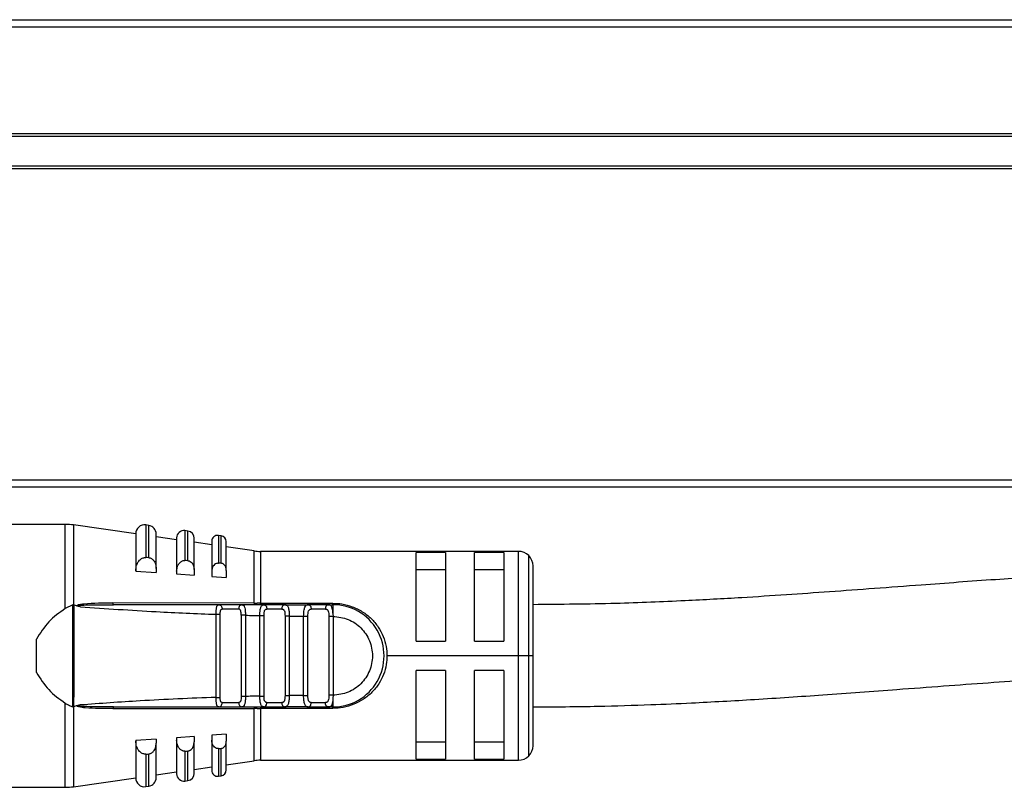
# Model space of a CAD drawing. Header units: millimetres. Extents: x -565 to 1980, y 407 to 731.
# Tile 7 of 22: x -349 to -282, y 548 to 600. Entities that reach past the tile are written whole.
import ezdxf

# ---------------------------------------------------------------- set-up
doc = ezdxf.new("R2010")
doc.units = ezdxf.units.MM

# ---------------------------------------------------------------- blocks, each defined once
blk = doc.blocks.new('Drawing View2')
at = {"color": 7, "linetype": 'Continuous', "lineweight": 25}
for p, q in [((-76.272, 47.045), (911.728, 47.045)), ((911.728, 46.545), (-76.272, 46.545)), ((-76.272, 39.245), (911.728, 39.245)), ((911.728, 39.045), (-76.272, 39.045)), ((-76.272, 37.045), (911.728, 37.045)), ((911.728, 36.845), (-76.272, 36.845)), ((-76.272, 15.545), (911.728, 15.545)), ((911.728, 15.045), (-76.272, 15.045)), ((-32.023, 12.5), (-42, 12.5)), ((-32.023, 6.736), (-32.023, 12.5)), ((-27.2, 11.847), (-31.454, 12.459)), ((-31.454, 12.459), (-31.454, 6.992)), ((-26.315, 12.427), (-26.515, 12.456)), ((-26.515, 12.456), (-26.515, 10.229)), ((-26.315, 10.214), (-26.315, 12.427)), ((-27.2, 11.862), (-27.2, 9.324)), ((-25.8, 9.469), (-25.8, 11.833)), ((-24.4, 11.444), (-25.8, 11.646)), ((-24.4, 11.574), (-24.4, 9.287)), ((-23.629, 12.04), (-23.829, 12.069)), ((-23.829, 12.069), (-23.829, 10.025)), ((-23.629, 10.01), (-23.629, 12.04)), ((-23.2, 9.398), (-23.2, 11.545)), ((-21.343, 11.711), (-21.543, 11.74)), ((-21.543, 11.74), (-21.543, 9.849)), ((-21.343, 9.834), (-21.343, 11.711)), ((-22, 11.099), (-23.2, 11.271)), ((-22, 11.344), (-22, 9.271)), ((-21, 9.352), (-21, 11.315)), ((-19.095, 10.681), (-21, 10.955)), ((-26.6, 10.227), (-26.515, 10.229)), ((-19.095, 7.101), (-19.095, 10.681)), ((-1, 10.65), (-18.668, 10.65)), ((-18.668, 10.65), (-18.668, 7.099)), ((-6, 10.58), (-8, 10.58)), ((-8, 4.5), (-8, 10.58)), ((-6, 10.58), (-6, 4.5)), ((-2, 10.58), (-4, 10.58)), ((-4, 4.5), (-4, 10.58)), ((-2, 10.58), (-2, 4.5)), ((-1, 3.5), (-1, 10.65)), ((-0.293, 3.5), (-0.293, 10.357)), ((-25.8, 9.469), (-25.8, 9.204)), ((-23.9, 10.024), (-23.829, 10.025)), ((0, 3.5), (0, 9.65)), ((-27.2, 9.324), (-27.2, 9.303)), ((-27.2, 9.303), (-25.8, 9.204)), ((-24.4, 9.287), (-24.4, 9.105)), ((-24.4, 9.105), (-23.2, 9.019)), ((-23.2, 9.398), (-23.2, 9.019)), ((-22, 9.271), (-22, 8.933)), ((-22, 8.933), (-21, 8.86)), ((-21, 9.352), (-21, 8.86)), ((-8, 9.416), (-6, 9.416)), ((-4, 9.416), (-2, 9.416)), ((-31.503, 6.991), (-32.023, 6.736)), ((-31.509, 0.011), (-31.503, 6.991)), ((-31.454, 6.992), (-31.433, 6.986)), ((-31.219, 6.906), (-31.433, 6.986)), ((-29.415, 6.995), (-28.731, 7)), ((-19.095, 7.101), (-28.759, 7.117)), ((-28.731, 7), (-28.739, 7.008)), ((-21.513, 7), (-21.428, 6.978)), ((-19.93, 7), (-21.513, 7)), ((-19.93, 7), (-20.011, 6.978)), ((-19.93, 7), (-19.858, 6.969)), ((-18.668, 7.099), (-13.7, 7.099)), ((-18.668, 7), (-18.668, 7.099)), ((-18.363, 6.979), (-18.473, 6.986)), ((-18.434, 7), (-18.354, 6.977)), ((-16.993, 7), (-18.434, 7)), ((-16.993, 7.001), (-16.909, 6.97)), ((-16.993, 7), (-15.388, 7)), ((-16.947, 6.985), (-16.974, 6.984)), ((-15.388, 7), (-15.313, 6.977)), ((-14.019, 7), (-15.388, 7)), ((-13.922, 6.974), (-14.019, 7)), ((-14.019, 7), (-13.7, 7)), ((-21.706, 0.658), (-21.706, 6.342)), ((-21.419, 0.658), (-21.419, 6.342)), ((-20.15, 6.7), (-21.28, 6.7)), ((-19.981, 6.279), (-19.981, 0.721)), ((-19.694, 6.279), (-19.694, 0.721)), ((-18.706, 0.745), (-18.706, 6.255)), ((-18.419, 0.745), (-18.419, 6.255)), ((-17.195, 6.7), (-18.224, 6.7)), ((-16.694, 6.22), (-16.981, 6.22)), ((-16.981, 6.22), (-16.981, 0.78)), ((-16.694, 6.219), (-15.706, 6.209)), ((-16.694, 6.219), (-16.694, 0.78)), ((-15.706, 0.791), (-15.706, 6.209)), ((-15.419, 0.791), (-15.419, 6.209)), ((-14.214, 6.7), (-15.191, 6.7)), ((-13.981, 6.2), (-13.981, 0.8)), ((-13.7, 6.411), (-13.699, 6.365)), ((-13.699, 6.365), (-13.694, 6.2)), ((-13.694, 6.2), (-13.694, 0.8)), ((-34, 2.361), (-34, 4.639)), ((-8, 4.5), (-6, 4.5)), ((-4, 4.5), (-2, 4.5)), ((-1, 3.5), (-10, 3.5)), ((-0.293, 3.5), (-1, 3.5)), ((-1, -3.65), (-1, 3.5)), ((0, 3.5), (-0.293, 3.5)), ((-0.293, -3.357), (-0.293, 3.5)), ((0, -2.65), (0, 3.5)), ((-6, 2.5), (-8, 2.5)), ((-8, -3.58), (-8, 2.5)), ((-6, 2.5), (-6, -3.58)), ((-2, 2.5), (-4, 2.5)), ((-4, -3.58), (-4, 2.5)), ((-2, 2.5), (-2, -3.58)), ((-19.694, 0.721), (-19.981, 0.721)), ((-16.981, 0.78), (-16.694, 0.78)), ((-15.706, 0.791), (-16.694, 0.78)), ((-13.694, 0.8), (-13.7, 0.591)), ((-32.023, -5.5), (-32.023, 0.264)), ((-31.454, 0.008), (-31.454, -5.459)), ((-31.219, 0.094), (-31.453, 0.008)), ((-31.217, 0.048), (-30.988, 0.055)), ((-21.513, 0), (-21.428, 0.022)), ((-21.513, 0), (-19.93, 0)), ((-21.28, 0.3), (-20.15, 0.3)), ((-19.891, 0), (-19.067, 0)), ((-18.473, 0.014), (-18.352, 0.021)), ((-18.434, 0), (-18.357, 0.022)), ((-18.434, 0), (-16.993, 0)), ((-18.224, 0.3), (-17.195, 0.3)), ((-15.388, 0), (-16.993, 0)), ((-15.434, 0.015), (-15.308, 0.023)), ((-15.388, 0), (-15.313, 0.023)), ((-15.388, 0), (-14.019, 0)), ((-15.191, 0.3), (-14.214, 0.3)), ((-13.7, 0), (-14.019, 0)), ((-28.759, -0.116), (-19.095, -0.101)), ((-19.095, -3.681), (-19.095, -0.101)), ((-13.7, -0.099), (-18.668, -0.099)), ((-18.668, -0.099), (-18.668, -3.65)), ((-23.2, -2.019), (-24.4, -2.105)), ((-23.2, -2.019), (-23.2, -2.398)), ((-21, -1.86), (-22, -1.933)), ((-22, -1.933), (-22, -2.271)), ((-21, -1.86), (-21, -2.352)), ((-25.8, -2.204), (-27.2, -2.303)), ((-27.2, -2.303), (-27.2, -2.324)), ((-27.2, -2.324), (-27.2, -4.862)), ((-25.8, -2.204), (-25.8, -2.469)), ((-25.8, -4.833), (-25.8, -2.469)), ((-24.4, -2.105), (-24.4, -2.287)), ((-24.4, -2.287), (-24.4, -4.574)), ((-23.2, -4.545), (-23.2, -2.398)), ((-22, -2.271), (-22, -4.344)), ((-21, -4.315), (-21, -2.352)), ((-6, -2.416), (-8, -2.416)), ((-2, -2.416), (-4, -2.416)), ((-26.515, -3.229), (-26.6, -3.227)), ((-26.515, -3.229), (-26.515, -5.456)), ((-26.315, -5.427), (-26.315, -3.214)), ((-23.829, -3.025), (-23.9, -3.024)), ((-23.829, -3.025), (-23.829, -5.069)), ((-23.629, -5.04), (-23.629, -3.01)), ((-21.543, -2.849), (-21.6, -2.848)), ((-21.543, -2.849), (-21.543, -4.74)), ((-21.343, -4.711), (-21.343, -2.834)), ((-21, -3.955), (-19.095, -3.681)), ((-18.668, -3.65), (-1, -3.65)), ((-8, -3.58), (-6, -3.58)), ((-4, -3.58), (-2, -3.58)), ((-25.8, -4.646), (-24.4, -4.444)), ((-23.2, -4.271), (-22, -4.099)), ((-21.543, -4.74), (-21.343, -4.711)), ((-31.454, -5.459), (-27.2, -4.847)), ((-23.829, -5.069), (-23.629, -5.04)), ((-42, -5.5), (-32.023, -5.5)), ((-26.515, -5.456), (-26.315, -5.427))]:
    blk.add_line(p, q, dxfattribs=at)
at = {"color": 7, "linetype": 'Continuous', "lineweight": 25, "flags": 128}
for points in [[(-26.315, 10.214), (-26.427, 10.222), (-26.515, 10.229)], [(-23.629, 10.01), (-23.741, 10.018), (-23.829, 10.025)], [(-21.343, 9.834), (-21.455, 9.842), (-21.543, 9.849)], [(-14.019, 7), (-14.057, 6.994), (-14.094, 6.977), (-14.127, 6.949), (-14.157, 6.912), (-14.181, 6.867), (-14.199, 6.815), (-14.21, 6.759), (-14.214, 6.7)], [(-14.019, 0), (-14.057, 0.006), (-14.094, 0.023), (-14.127, 0.051), (-14.157, 0.088), (-14.181, 0.133), (-14.199, 0.185), (-14.21, 0.241), (-14.214, 0.3)], [(-26.515, -3.229), (-26.403, -3.221), (-26.315, -3.214)], [(-23.829, -3.025), (-23.717, -3.016), (-23.629, -3.01)], [(-21.543, -2.849), (-21.431, -2.84), (-21.343, -2.834)]]:
    blk.add_lwpolyline(points, dxfattribs=at)
at = {"color": 7, "linetype": 'Continuous', "lineweight": 25}
for centre, radius, start, end in [((-32.023, 8.5), 4, 81.81012, 90), ((-26.6, 11.862), 0.6, 81.81012, 180), ((-26.4, 11.833), 0.6, 0, 81.81012), ((-23.9, 11.574), 0.5, 81.81012, 180), ((-23.7, 11.545), 0.5, 0, 81.81012), ((-21.6, 11.344), 0.4, 81.81012, 180), ((-21.4, 11.315), 0.4, 0, 81.81012), ((-18.668, 13.65), 3, 261.81012, 270), ((-1, 9.65), 1, 45, 90), ((-1, 9.65), 1, 0, 45), ((-18.835, 7.108), 0.261, 181.62077, 203.1902), ((-16.932, 6.741), 0.266, 103.21466, 188.85777), ((-13.7, 3.5), 3.5, 270.00003, 90.00041), ((-19.883, 0.265), 0.269, 172.59974, 259.87886), ((-18.954, -0.086), 0.142, 142.57822, 185.78952), ((141.938, -0.082), 160.606, 179.97069, 180.00612), ((-16.932, 0.259), 0.266, 171.14233, 256.78561), ((-1, -2.65), 1, 315, 0), ((-1, -2.65), 1, 270, 315), ((-18.668, -6.65), 3, 90, 98.18988), ((-23.9, -4.574), 0.5, 180, 278.18988), ((-23.7, -4.545), 0.5, 278.18988, 0), ((-21.6, -4.344), 0.4, 180, 278.18988), ((-21.4, -4.315), 0.4, 278.18988, 0), ((-26.6, -4.862), 0.6, 180, 278.18988), ((-26.4, -4.833), 0.6, 278.18988, 0), ((-32.023, -1.5), 4, 270, 278.18988)]:
    blk.add_arc(centre, radius, start, end, dxfattribs=at)
for points, knots in [([(-27.2, 9.324), (-27.189, 9.452), (-27.168, 9.69), (-27.016, 9.981), (-26.846, 10.139), (-26.705, 10.208), (-26.634, 10.221), (-26.6, 10.227)], [0, 0, 0, 0, 0.325933, 0.603464, 0.815321, 0.910517, 1, 1, 1, 1]), ([(-26.315, 10.214), (-26.283, 10.21), (-26.22, 10.201), (-26.098, 10.148), (-25.953, 10.023), (-25.825, 9.78), (-25.809, 9.58), (-25.8, 9.469)], [0, 0, 0, 0, 0.095969, 0.193666, 0.400239, 0.664134, 1, 1, 1, 1]), ([(-24.4, 9.287), (-24.391, 9.386), (-24.376, 9.571), (-24.257, 9.807), (-24.117, 9.944), (-23.993, 10.006), (-23.93, 10.018), (-23.9, 10.024)], [0, 0, 0, 0, 0.305834, 0.570565, 0.801384, 0.904131, 1, 1, 1, 1]), ([(-23.629, 10.01), (-23.603, 10.006), (-23.55, 9.999), (-23.448, 9.955), (-23.327, 9.851), (-23.221, 9.652), (-23.207, 9.489), (-23.2, 9.398)], [0, 0, 0, 0, 0.097346, 0.196477, 0.405857, 0.669714, 1, 1, 1, 1]), ([(-21.6, 9.848), (-21.646, 9.837), (-21.747, 9.812), (-21.878, 9.688), (-21.979, 9.502), (-21.993, 9.351), (-22, 9.271)], [0, 0, 0, 0, 0.184907, 0.408721, 0.685994, 1, 1, 1, 1]), ([(-21.6, 9.848), (-21.589, 9.849), (-21.57, 9.851), (-21.551, 9.85), (-21.543, 9.849)], [0, 0, 0, 0, 0.559858, 1, 1, 1, 1]), ([(-21, 9.352), (-21.006, 9.422), (-21.016, 9.55), (-21.101, 9.707), (-21.198, 9.79), (-21.28, 9.825), (-21.322, 9.831), (-21.343, 9.834)], [0, 0, 0, 0, 0.323921, 0.5874, 0.80379, 0.90123, 1, 1, 1, 1]), ([(51.728, 9.522), (50.22, 9.512), (47.483, 9.495), (43.806, 9.383), (40.915, 9.263), (38.513, 9.142), (35.491, 8.971), (31.501, 8.708), (27.194, 8.391), (23.412, 8.107), (20.338, 7.881), (17.313, 7.669), (14.029, 7.457), (10.151, 7.246), (5.394, 7.049), (1.895, 7.017), (0, 7)], [0, 0, 0, 0, 0.085223, 0.154708, 0.209257, 0.251179, 0.293552, 0.38498, 0.485374, 0.548818, 0.609584, 0.66766, 0.727444, 0.802268, 0.892913, 1, 1, 1, 1]), ([(-31.454, 6.992), (-31.462, 6.993), (-31.479, 6.995), (-31.495, 6.992), (-31.503, 6.991)], [0, 0, 0, 0, 0.500612, 1, 1, 1, 1]), ([(-31.433, 6.986), (-31.433, 6.861), (-31.431, 5.664), (-31.438, 3.337), (-31.448, 1.136), (-31.453, 0.008)], [0, 0, 0, 0, 0.053586, 0.51491, 1, 1, 1, 1]), ([(-31.219, 6.906), (-31.221, 6.91), (-31.224, 6.919), (-31.225, 6.931), (-31.222, 6.943), (-31.213, 6.955), (-31.158, 6.999), (-30.99, 7.03), (-30.193, 7.132), (-29.427, 7.124), (-28.759, 7.117)], [0, 0, 0, 0, 0.0058632, 0.0108528, 0.0155261, 0.0208157, 0.0303494, 0.1020244, 0.217101, 1, 1, 1, 1]), ([(-30.99, 6.863), (-30.992, 6.863), (-31.035, 6.87), (-31.112, 6.88), (-31.185, 6.898), (-31.219, 6.906)], [0, 0, 0, 0, 0.03383, 0.554622, 1, 1, 1, 1]), ([(-30.99, 6.863), (-31.044, 6.873), (-31.111, 6.887), (-31.178, 6.909), (-31.194, 6.916), (-31.198, 6.92), (-31.201, 6.923), (-31.201, 6.926), (-31.201, 6.927), (-31.2, 6.929), (-31.198, 6.931), (-31.177, 6.943), (-30.807, 6.981), (-30.219, 6.989), (-29.646, 6.993), (-29.415, 6.995)], [0, 0, 0, 0, 0.081955, 0.100504, 0.104545, 0.107904, 0.109312, 0.110576, 0.111187, 0.111805, 0.113148, 0.116521, 0.148873, 0.655869, 1, 1, 1, 1]), ([(-30.99, 6.863), (-29.258, 6.74), (-26.166, 6.52), (-23.069, 6.396), (-21.706, 6.342)], [0, 0, 0, 0, 0.559905, 1, 1, 1, 1]), ([(-28.739, 7.008), (-28.739, 7.008), (-28.742, 7.01), (-28.748, 7.031), (-28.755, 7.067), (-28.758, 7.1), (-28.759, 7.117)], [0, 0, 0, 0, 0.000098, 0.337965, 0.675801, 1, 1, 1, 1]), ([(-21.513, 7), (-22.861, 7), (-25.268, 7), (-27.673, 7), (-28.731, 7)], [0, 0, 0, 0, 0.5600664, 1, 1, 1, 1]), ([(-21.706, 6.342), (-21.705, 6.389), (-21.702, 6.482), (-21.692, 6.648), (-21.674, 6.791), (-21.641, 6.896), (-21.597, 6.979), (-21.546, 6.991), (-21.513, 7)], [0, 0, 0, 0, 0.133442, 0.262516, 0.491682, 0.616787, 0.744465, 1, 1, 1, 1]), ([(-21.423, 6.978), (-21.464, 6.985), (-21.516, 6.994), (-21.56, 6.982), (-21.57, 6.98)], [0, 0, 0, 0, 0.792844, 1, 1, 1, 1]), ([(-21.428, 6.978), (-21.426, 6.978), (-21.395, 6.97), (-21.345, 6.915), (-21.291, 6.819), (-21.284, 6.74), (-21.28, 6.7)], [0, 0, 0, 0, 0.0152704, 0.3435136, 0.6717568, 1, 1, 1, 1]), ([(-20.011, 6.978), (-20.012, 6.978), (-20.041, 6.97), (-20.089, 6.915), (-20.141, 6.819), (-20.147, 6.74), (-20.15, 6.7)], [0, 0, 0, 0, 0.0152578, 0.3435052, 0.6717526, 1, 1, 1, 1]), ([(-19.857, 6.978), (-19.866, 6.981), (-19.915, 6.994), (-19.971, 6.985), (-20.016, 6.978)], [0, 0, 0, 0, 0.199135, 1, 1, 1, 1]), ([(-18.434, 7), (-18.713, 7), (-19.212, 7), (-19.711, 7), (-19.93, 7)], [0, 0, 0, 0, 0.560002, 1, 1, 1, 1]), ([(-19.858, 6.969), (-19.841, 6.964), (-19.803, 6.953), (-19.766, 6.885), (-19.724, 6.772), (-19.704, 6.615), (-19.694, 6.433), (-19.694, 6.331), (-19.694, 6.279)], [0, 0, 0, 0, 0.120831, 0.271701, 0.419722, 0.688876, 0.841614, 1, 1, 1, 1]), ([(-19.095, 7.101), (-19.056, 7.1), (-18.985, 7.1), (-18.914, 7.1), (-18.882, 7.1)], [0, 0, 0, 0, 0.559652, 1, 1, 1, 1]), ([(-18.668, 7.099), (-18.708, 7.099), (-18.78, 7.099), (-18.851, 7.1), (-18.882, 7.1)], [0, 0, 0, 0, 0.5598143, 1, 1, 1, 1]), ([(-18.706, 6.255), (-18.705, 6.309), (-18.702, 6.408), (-18.692, 6.55), (-18.675, 6.677), (-18.649, 6.794), (-18.612, 6.888), (-18.551, 6.979), (-18.481, 6.992), (-18.434, 7)], [0, 0, 0, 0, 0.131429, 0.245057, 0.365717, 0.489637, 0.622642, 0.75269, 1, 1, 1, 1]), ([(-18.351, 6.978), (-18.398, 6.986), (-18.454, 6.995), (-18.502, 6.983), (-18.509, 6.982)], [0, 0, 0, 0, 0.849136, 1, 1, 1, 1]), ([(-16.908, 6.981), (-16.915, 6.983), (-16.964, 6.995), (-17.023, 6.986), (-17.073, 6.979)], [0, 0, 0, 0, 0.144878, 1, 1, 1, 1]), ([(-16.909, 6.97), (-16.884, 6.964), (-16.834, 6.953), (-16.787, 6.878), (-16.748, 6.784), (-16.721, 6.664), (-16.703, 6.528), (-16.694, 6.379), (-16.694, 6.273), (-16.694, 6.219)], [0, 0, 0, 0, 0.138196, 0.278986, 0.426933, 0.573822, 0.710415, 0.85235, 1, 1, 1, 1]), ([(-15.706, 6.209), (-15.705, 6.272), (-15.702, 6.395), (-15.686, 6.565), (-15.66, 6.709), (-15.615, 6.858), (-15.537, 6.978), (-15.437, 6.991), (-15.388, 6.998)], [0, 0, 0, 0, 0.144532, 0.283535, 0.416002, 0.542467, 0.778825, 1, 1, 1, 1]), ([(-15.308, 6.977), (-15.359, 6.985), (-15.418, 6.995), (-15.469, 6.983), (-15.476, 6.982)], [0, 0, 0, 0, 0.864211, 1, 1, 1, 1]), ([(-13.921, 6.981), (-13.93, 6.983), (-13.983, 6.995), (-14.045, 6.986), (-14.096, 6.979)], [0, 0, 0, 0, 0.171854, 1, 1, 1, 1]), ([(-13.7, 6.411), (-13.706, 6.495), (-13.717, 6.664), (-13.775, 6.851), (-13.837, 6.958), (-13.903, 6.97), (-13.922, 6.974)], [0, 0, 0, 0, 0.293558, 0.588688, 0.883595, 1, 1, 1, 1]), ([(-13.7, 7.099), (-13.494, 7.092), (-13.043, 7.075), (-12.358, 6.875), (-11.675, 6.544), (-11.072, 6.071), (-10.588, 5.495), (-10.247, 4.846), (-10.035, 4.173), (-10.011, 3.718), (-10, 3.5)], [0, 0, 0, 0, 0.1058525, 0.2313443, 0.3683962, 0.5041651, 0.6370579, 0.7660146, 0.8880237, 1, 1, 1, 1]), ([(-13.7, 7), (-13.7, 6.992), (-13.7, 6.975), (-13.7, 6.846), (-13.7, 6.656), (-13.7, 6.492), (-13.7, 6.411)], [0, 0, 0, 0, 0.25, 0.5, 0.75, 1, 1, 1, 1]), ([(-32.023, 6.736), (-32.423, 6.453), (-33.216, 5.889), (-33.74, 5.054), (-34, 4.639)], [0, 0, 0, 0, 0.503559, 1, 1, 1, 1]), ([(-21.419, 6.342), (-21.418, 6.393), (-21.416, 6.466), (-21.404, 6.552), (-21.39, 6.603), (-21.372, 6.644), (-21.347, 6.674), (-21.317, 6.695), (-21.293, 6.698), (-21.28, 6.7)], [0, 0, 0, 0, 0.293505, 0.420714, 0.540415, 0.65535, 0.771043, 0.883597, 1, 1, 1, 1]), ([(-19.981, 6.279), (-19.983, 6.339), (-19.985, 6.447), (-20.007, 6.567), (-20.037, 6.633), (-20.066, 6.669), (-20.104, 6.693), (-20.134, 6.698), (-20.15, 6.7)], [0, 0, 0, 0, 0.294352, 0.539974, 0.655031, 0.766741, 0.880127, 1, 1, 1, 1]), ([(-19.694, 6.279), (-19.509, 6.274), (-19.18, 6.266), (-18.851, 6.258), (-18.706, 6.255)], [0, 0, 0, 0, 0.559996, 1, 1, 1, 1]), ([(-18.419, 6.255), (-18.416, 6.323), (-18.412, 6.418), (-18.395, 6.53), (-18.378, 6.594), (-18.352, 6.643), (-18.318, 6.676), (-18.275, 6.696), (-18.242, 6.699), (-18.224, 6.7)], [0, 0, 0, 0, 0.31104, 0.44004, 0.555403, 0.66622, 0.778919, 0.885782, 1, 1, 1, 1]), ([(-17.195, 6.7), (-17.174, 6.698), (-17.135, 6.695), (-17.087, 6.67), (-17.05, 6.63), (-17.013, 6.555), (-16.985, 6.419), (-16.983, 6.291), (-16.981, 6.22)], [0, 0, 0, 0, 0.122412, 0.236302, 0.346812, 0.459545, 0.69705, 1, 1, 1, 1]), ([(-15.419, 6.209), (-15.417, 6.276), (-15.413, 6.41), (-15.38, 6.551), (-15.333, 6.632), (-15.292, 6.672), (-15.245, 6.696), (-15.209, 6.699), (-15.191, 6.7)], [0, 0, 0, 0, 0.27836, 0.559216, 0.680473, 0.796904, 0.899694, 1, 1, 1, 1]), ([(-14.214, 6.7), (-14.191, 6.699), (-14.147, 6.696), (-14.094, 6.67), (-14.053, 6.627), (-14.012, 6.544), (-13.986, 6.399), (-13.983, 6.268), (-13.981, 6.2)], [0, 0, 0, 0, 0.1252121, 0.2413937, 0.3540864, 0.4693381, 0.7263489, 1, 1, 1, 1]), ([(-13.694, 6.2), (-13.341, 6.159), (-12.635, 6.076), (-11.739, 5.451), (-11.14, 4.56), (-10.93, 3.5), (-11.14, 2.44), (-11.739, 1.549), (-12.635, 0.924), (-13.341, 0.841), (-13.694, 0.8)], [0, 0, 0, 0, 0.125, 0.249999, 0.374999, 0.499999, 0.624999, 0.749999, 0.875, 1, 1, 1, 1]), ([(-10, 3.5), (-10.008, 3.303), (-10.026, 2.863), (-10.225, 2.207), (-10.549, 1.558), (-11.017, 0.987), (-11.59, 0.509), (-12.267, 0.165), (-12.976, -0.062), (-13.468, -0.087), (-13.7, -0.099)], [0, 0, 0, 0, 0.101354, 0.226036, 0.351866, 0.481359, 0.615671, 0.747338, 0.880559, 1, 1, 1, 1]), ([(-34, 2.361), (-33.74, 1.946), (-33.216, 1.111), (-32.423, 0.547), (-32.023, 0.264)], [0, 0, 0, 0, 0.496441, 1, 1, 1, 1]), ([(0, 0), (1.488, 0.01), (4.187, 0.028), (7.8, 0.144), (10.636, 0.267), (13.003, 0.39), (16.011, 0.566), (19.993, 0.834), (24.289, 1.154), (28.057, 1.436), (31.118, 1.659), (34.153, 1.869), (37.473, 2.077), (41.414, 2.285), (46.249, 2.476), (49.802, 2.506), (51.728, 2.522)], [0, 0, 0, 0, 0.084081, 0.152493, 0.205828, 0.247089, 0.289499, 0.381057, 0.481254, 0.544327, 0.604797, 0.662628, 0.723297, 0.799242, 0.891136, 1, 1, 1, 1]), ([(-19.981, 0.721), (-19.983, 0.661), (-19.985, 0.551), (-20.007, 0.43), (-20.038, 0.363), (-20.068, 0.328), (-20.105, 0.305), (-20.135, 0.302), (-20.15, 0.3)], [0, 0, 0, 0, 0.293689, 0.545649, 0.659897, 0.775625, 0.886828, 1, 1, 1, 1]), ([(-19.694, 0.721), (-19.694, 0.669), (-19.694, 0.573), (-19.7, 0.436), (-19.714, 0.312), (-19.735, 0.201), (-19.767, 0.112), (-19.823, 0.023), (-19.888, 0.009), (-19.93, 0)], [0, 0, 0, 0, 0.132394, 0.247635, 0.371715, 0.494784, 0.621057, 0.748595, 1, 1, 1, 1]), ([(-18.706, 0.745), (-18.891, 0.741), (-19.22, 0.733), (-19.549, 0.725), (-19.694, 0.721)], [0, 0, 0, 0, 0.560004, 1, 1, 1, 1]), ([(-18.434, 0), (-18.481, 0.009), (-18.552, 0.022), (-18.613, 0.113), (-18.649, 0.209), (-18.675, 0.327), (-18.699, 0.5), (-18.703, 0.647), (-18.706, 0.745)], [0, 0, 0, 0, 0.249447, 0.380441, 0.514236, 0.638992, 0.760922, 1, 1, 1, 1]), ([(-18.224, 0.3), (-18.23, 0.298), (-18.243, 0.295), (-18.272, 0.3), (-18.326, 0.33), (-18.371, 0.394), (-18.399, 0.471), (-18.417, 0.578), (-18.418, 0.673), (-18.419, 0.745)], [0, 0, 0, 0, 0.0381399, 0.0822387, 0.1943353, 0.4571531, 0.5748641, 0.6746367, 1, 1, 1, 1]), ([(-16.981, 0.78), (-16.983, 0.711), (-16.985, 0.61), (-17.004, 0.492), (-17.023, 0.422), (-17.051, 0.368), (-17.088, 0.329), (-17.136, 0.305), (-17.175, 0.302), (-17.195, 0.3)], [0, 0, 0, 0, 0.29523, 0.424831, 0.548059, 0.659141, 0.768027, 0.880017, 1, 1, 1, 1]), ([(-16.694, 0.78), (-16.694, 0.72), (-16.695, 0.603), (-16.708, 0.44), (-16.731, 0.299), (-16.774, 0.151), (-16.849, 0.025), (-16.945, 0.008), (-16.993, 0)], [0, 0, 0, 0, 0.141121, 0.276623, 0.406973, 0.532696, 0.771568, 1, 1, 1, 1]), ([(-15.388, 0), (-15.438, 0.007), (-15.541, 0.022), (-15.62, 0.145), (-15.665, 0.294), (-15.689, 0.438), (-15.704, 0.606), (-15.706, 0.728), (-15.706, 0.791)], [0, 0, 0, 0, 0.224735, 0.461805, 0.587654, 0.718925, 0.856203, 1, 1, 1, 1]), ([(-15.191, 0.3), (-15.209, 0.301), (-15.245, 0.303), (-15.292, 0.329), (-15.333, 0.368), (-15.366, 0.426), (-15.391, 0.499), (-15.414, 0.619), (-15.417, 0.721), (-15.419, 0.791)], [0, 0, 0, 0, 0.100063, 0.203784, 0.319244, 0.435994, 0.573949, 0.710616, 1, 1, 1, 1]), ([(-13.981, 0.8), (-13.983, 0.732), (-13.986, 0.601), (-14.012, 0.456), (-14.053, 0.373), (-14.094, 0.33), (-14.147, 0.304), (-14.191, 0.301), (-14.214, 0.3)], [0, 0, 0, 0, 0.273648, 0.530657, 0.645969, 0.758682, 0.874843, 1, 1, 1, 1]), ([(-13.694, 0.8), (-13.73, 0.8), (-13.804, 0.8), (-13.892, 0.8), (-13.952, 0.8), (-13.972, 0.8), (-13.981, 0.8)], [0, 0, 0, 0, 0.283442, 0.573712, 0.79452, 1, 1, 1, 1]), ([(-32.023, 0.264), (-31.929, 0.203), (-31.766, 0.1), (-31.585, 0.037), (-31.509, 0.011)], [0, 0, 0, 0, 0.580293, 1, 1, 1, 1]), ([(-31.509, 0.011), (-31.5, 0.009), (-31.482, 0.005), (-31.463, 0.007), (-31.453, 0.008)], [0, 0, 0, 0, 0.499272, 1, 1, 1, 1]), ([(-28.759, -0.116), (-29.394, -0.115), (-30.183, -0.112), (-30.991, -0.031), (-31.18, 0.026), (-31.214, 0.056), (-31.222, 0.069), (-31.224, 0.082), (-31.221, 0.09), (-31.219, 0.094)], [0, 0, 0, 0, 0.750987, 0.932339, 0.976611, 0.983581, 0.989387, 0.994604, 1, 1, 1, 1]), ([(-31.2, 0.078), (-31.199, 0.079), (-31.197, 0.082), (-31.191, 0.087), (-31.173, 0.096), (-31.155, 0.1), (-31.141, 0.103)], [0, 0, 0, 0, 0.070853, 0.152897, 0.362347, 1, 1, 1, 1]), ([(-28.731, 0), (-28.843, 0), (-29.155, 0.001), (-29.758, 0.005), (-30.29, 0.015), (-30.644, 0.022), (-30.711, 0.023), (-30.736, 0.024), (-30.741, 0.024), (-30.742, 0.024), (-30.743, 0.024), (-30.743, 0.024), (-30.813, 0.025), (-30.94, 0.028), (-31.083, 0.033), (-31.16, 0.04), (-31.181, 0.044), (-31.188, 0.046), (-31.19, 0.047), (-31.191, 0.048), (-31.192, 0.048), (-31.191, 0.049), (-31.191, 0.05), (-31.188, 0.051), (-31.182, 0.053), (-31.176, 0.053), (-31.171, 0.054), (-31.169, 0.054), (-31.169, 0.054), (-31.169, 0.054), (-31.154, 0.056), (-31.111, 0.06), (-31.052, 0.064), (-31.007, 0.064), (-30.99, 0.064)], [0, 0, 0, 0, 0.126085, 0.351928, 0.676718, 0.724247, 0.748595, 0.751666, 0.753204, 0.753397, 0.753493, 0.753505, 0.753513, 0.832333, 0.896628, 0.914608, 0.919866, 0.92158, 0.92279, 0.923241, 0.923627, 0.923999, 0.924411, 0.925506, 0.927084, 0.931868, 0.932624, 0.933016, 0.933066, 0.93309, 0.9331, 0.949647, 0.981484, 1, 1, 1, 1]), ([(-30.99, 0.137), (-30.99, 0.137), (-30.99, 0.137), (-30.99, 0.137), (-30.992, 0.137), (-30.999, 0.136), (-31.025, 0.13), (-31.074, 0.12), (-31.117, 0.109), (-31.141, 0.103)], [0, 0, 0, 0, 0.000332, 0.002842, 0.009727, 0.035627, 0.135958, 0.53074, 1, 1, 1, 1]), ([(-21.706, 0.658), (-23.441, 0.587), (-26.538, 0.459), (-29.629, 0.236), (-30.989, 0.137)], [0, 0, 0, 0, 0.5600932, 1, 1, 1, 1]), ([(-28.731, 0), (-28.734, -0.002), (-28.74, -0.005), (-28.748, -0.03), (-28.755, -0.067), (-28.758, -0.1), (-28.759, -0.116)], [0, 0, 0, 0, 0.244853, 0.499998, 0.755144, 1, 1, 1, 1]), ([(-28.731, 0), (-27.384, 0), (-24.98, 0), (-22.572, 0), (-21.513, 0)], [0, 0, 0, 0, 0.559932, 1, 1, 1, 1]), ([(-28.731, 0), (-26.926, 0), (-24.547, 0), (-22.171, 0), (-21.597, 0)], [0, 0, 0, 0, 0.7587231, 1, 1, 1, 1]), ([(-21.513, 0), (-21.547, 0.009), (-21.597, 0.022), (-21.641, 0.106), (-21.674, 0.21), (-21.692, 0.354), (-21.702, 0.519), (-21.705, 0.611), (-21.706, 0.658)], [0, 0, 0, 0, 0.25738, 0.385697, 0.511171, 0.738879, 0.867225, 1, 1, 1, 1]), ([(-21.57, 0.02), (-21.56, 0.017), (-21.516, 0.006), (-21.464, 0.015), (-21.423, 0.022)], [0, 0, 0, 0, 0.205604, 1, 1, 1, 1]), ([(-21.57, 0.02), (-21.561, 0.017), (-21.516, 0.006), (-21.464, 0.014), (-21.423, 0.021)], [0, 0, 0, 0, 0.204942, 1, 1, 1, 1]), ([(-21.428, 0.022), (-21.427, 0.022), (-21.395, 0.03), (-21.345, 0.085), (-21.291, 0.181), (-21.284, 0.26), (-21.28, 0.3)], [0, 0, 0, 0, 0.01566, 0.343773, 0.671887, 1, 1, 1, 1]), ([(-21.28, 0.3), (-21.303, 0.305), (-21.337, 0.313), (-21.369, 0.351), (-21.388, 0.391), (-21.403, 0.444), (-21.416, 0.532), (-21.418, 0.607), (-21.419, 0.658)], [0, 0, 0, 0, 0.218752, 0.329388, 0.443599, 0.567307, 0.703565, 1, 1, 1, 1]), ([(-20.016, 0.022), (-19.971, 0.014), (-19.915, 0.006), (-19.867, 0.019), (-19.857, 0.021)], [0, 0, 0, 0, 0.804963, 1, 1, 1, 1]), ([(-19.93, 0), (-19.651, 0), (-19.152, 0), (-18.654, 0), (-18.434, 0)], [0, 0, 0, 0, 0.559997, 1, 1, 1, 1]), ([(-18.509, 0.018), (-18.502, 0.017), (-18.454, 0.005), (-18.398, 0.014), (-18.351, 0.022)], [0, 0, 0, 0, 0.148032, 1, 1, 1, 1]), ([(-18.357, 0.022), (-18.356, 0.022), (-18.328, 0.03), (-18.283, 0.086), (-18.234, 0.181), (-18.227, 0.26), (-18.224, 0.3)], [0, 0, 0, 0, 0.0128156, 0.3418771, 0.6709385, 1, 1, 1, 1]), ([(-17.072, 0.021), (-17.022, 0.014), (-16.965, 0.005), (-16.916, 0.017), (-16.91, 0.018)], [0, 0, 0, 0, 0.871976, 1, 1, 1, 1]), ([(-15.477, 0.018), (-15.47, 0.017), (-15.419, 0.005), (-15.359, 0.015), (-15.308, 0.023)], [0, 0, 0, 0, 0.144854, 1, 1, 1, 1]), ([(-14.096, 0.021), (-14.045, 0.014), (-13.983, 0.005), (-13.931, 0.017), (-13.922, 0.019)], [0, 0, 0, 0, 0.835628, 1, 1, 1, 1]), ([(-13.7, 0.591), (-13.707, 0.503), (-13.721, 0.333), (-13.774, 0.143), (-13.864, 0.02), (-13.966, 0.007), (-14.019, 0)], [0, 0, 0, 0, 0.252447, 0.492128, 0.733882, 1, 1, 1, 1]), ([(-13.7, 0.591), (-13.7, 0.509), (-13.7, 0.345), (-13.7, 0.155), (-13.7, 0.025), (-13.7, 0.008), (-13.7, 0)], [0, 0, 0, 0, 0.25, 0.5, 0.75, 1, 1, 1, 1]), ([(-18.884, -0.1), (-18.923, -0.1), (-18.994, -0.1), (-19.065, -0.101), (-19.095, -0.101)], [0, 0, 0, 0, 0.560117, 1, 1, 1, 1]), ([(-18.884, -0.1), (-18.844, -0.1), (-18.772, -0.099), (-18.7, -0.099), (-18.668, -0.099)], [0, 0, 0, 0, 0.560114, 1, 1, 1, 1]), ([(-26.6, -3.227), (-26.634, -3.221), (-26.705, -3.208), (-26.846, -3.139), (-27.016, -2.981), (-27.168, -2.69), (-27.189, -2.452), (-27.2, -2.324)], [0, 0, 0, 0, 0.089488, 0.184702, 0.396629, 0.674166, 1, 1, 1, 1]), ([(-26.315, -3.214), (-26.284, -3.21), (-26.222, -3.201), (-26.1, -3.149), (-25.954, -3.024), (-25.825, -2.78), (-25.809, -2.58), (-25.8, -2.469)], [0, 0, 0, 0, 0.09377, 0.189049, 0.400199, 0.66412, 1, 1, 1, 1]), ([(-23.9, -3.024), (-23.929, -3.018), (-23.988, -3.008), (-24.105, -2.951), (-24.247, -2.821), (-24.373, -2.584), (-24.391, -2.391), (-24.4, -2.287)], [0, 0, 0, 0, 0.0909005, 0.1877159, 0.4032218, 0.6805174, 1, 1, 1, 1]), ([(-23.629, -3.01), (-23.603, -3.006), (-23.551, -2.999), (-23.449, -2.956), (-23.328, -2.852), (-23.221, -2.652), (-23.207, -2.489), (-23.2, -2.398)], [0, 0, 0, 0, 0.095358, 0.192264, 0.405805, 0.669689, 1, 1, 1, 1]), ([(-21.6, -2.848), (-21.623, -2.844), (-21.67, -2.836), (-21.765, -2.791), (-21.878, -2.688), (-21.979, -2.502), (-21.993, -2.351), (-22, -2.271)], [0, 0, 0, 0, 0.09212, 0.190381, 0.409273, 0.68628, 1, 1, 1, 1]), ([(-21.343, -2.834), (-21.322, -2.831), (-21.28, -2.825), (-21.198, -2.79), (-21.101, -2.707), (-21.016, -2.55), (-21.006, -2.422), (-21, -2.352)], [0, 0, 0, 0, 0.096571, 0.197429, 0.41274, 0.676188, 1, 1, 1, 1])]:
    blk.add_open_spline(points, degree=3, knots=knots, dxfattribs=at)
for points in [[(-18.354, 6.977), (-18.33, 6.958), (-18.282, 6.92), (-18.234, 6.817), (-18.228, 6.739), (-18.224, 6.7)], [(-15.313, 6.977), (-15.29, 6.958), (-15.245, 6.92), (-15.2, 6.817), (-15.194, 6.739), (-15.191, 6.7)], [(-13.7, 7), (-13.7, 7.001), (-13.7, 7.004), (-13.7, 7.025), (-13.7, 7.056), (-13.7, 7.085), (-13.7, 7.099)], [(-21.706, 6.342), (-21.674, 6.342), (-21.61, 6.342), (-21.524, 6.342), (-21.455, 6.342), (-21.431, 6.342), (-21.419, 6.342)], [(-19.694, 6.279), (-19.726, 6.279), (-19.79, 6.279), (-19.876, 6.279), (-19.945, 6.279), (-19.969, 6.279), (-19.981, 6.279)], [(-18.706, 6.255), (-18.674, 6.255), (-18.61, 6.255), (-18.524, 6.255), (-18.455, 6.255), (-18.431, 6.255), (-18.419, 6.255)], [(-15.706, 6.209), (-15.674, 6.209), (-15.61, 6.209), (-15.524, 6.209), (-15.455, 6.209), (-15.431, 6.209), (-15.419, 6.209)], [(-13.694, 6.2), (-13.726, 6.2), (-13.79, 6.2), (-13.876, 6.2), (-13.945, 6.2), (-13.969, 6.2), (-13.981, 6.2)], [(-18.706, 0.745), (-18.674, 0.745), (-18.61, 0.745), (-18.524, 0.745), (-18.455, 0.745), (-18.431, 0.745), (-18.419, 0.745)], [(-15.706, 0.791), (-15.674, 0.791), (-15.61, 0.791), (-15.524, 0.791), (-15.455, 0.791), (-15.431, 0.791), (-15.419, 0.791)], [(-21.706, 0.658), (-21.674, 0.658), (-21.61, 0.658), (-21.524, 0.658), (-21.455, 0.658), (-21.431, 0.658), (-21.419, 0.658)], [(-15.313, 0.023), (-15.29, 0.042), (-15.245, 0.08), (-15.2, 0.183), (-15.194, 0.261), (-15.191, 0.3)], [(-13.7, -0.099), (-13.7, -0.085), (-13.7, -0.056), (-13.7, -0.025), (-13.7, -0.004), (-13.7, -0.001), (-13.7, 0)]]:
    blk.add_open_spline(points, degree=3, dxfattribs=at)

msp = doc.modelspace()

# ---------------------------------------------------------------- block references
at = {"color": 7, "linetype": 'Continuous', "lineweight": 25}
msp.add_blockref('Drawing View2', (-314.191, 553.2), dxfattribs=at)

doc.saveas('drawing.dxf')
